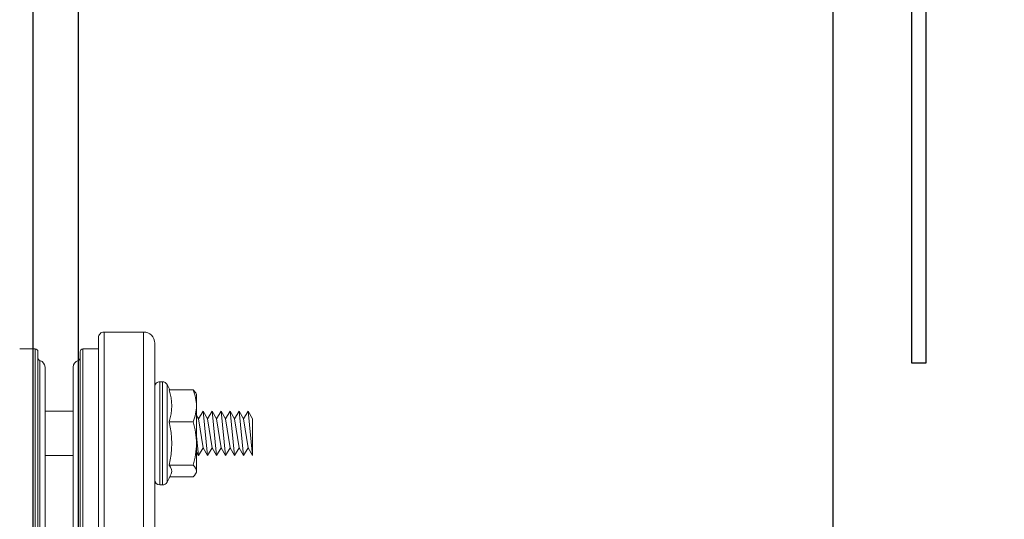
# Model space of a CAD drawing. Extents: x -750 to 90, y 3202 to 3394.
# Tile 7 of 72: x -696.12 to -690.65, y 3313.18 to 3315.96. Entities that reach past the tile are written whole.
import ezdxf

# ---------------------------------------------------------------- set-up
doc = ezdxf.new("R2010")
doc.units = 0
doc.header["$MEASUREMENT"] = 0
doc.layers.get('0').update_dxf_attribs({"linetype": 'CONTINUOUS'})
for name, color, linetype in [('BOARDER-TXT', 2, 'CONTINUOUS'), ('FRP-SUMP', 2, 'CONTINUOUS'), ('GALV-2-PIPE', 3, 'CONTINUOUS'), ('PROBE', 2, 'CONTINUOUS'), ('TEXT', 3, 'CONTINUOUS')]:
    doc.layers.add(name, color=color, linetype=linetype)
doc.styles.add('SIMPLEX', font='simplex')
doc.dimstyles.new('DIM12', dxfattribs={"dimscale": 12, "dimtxt": 0.09375, "dimasz": 0.09375, "dimexe": 0.0625, "dimexo": 0.0625, "dimgap": 0.0625, "dimtad": 1, "dimdec": 4, "dimzin": 3, "dimdsep": 46, "dimlunit": 4, "dimtxsty": 'SIMPLEX', "dimcen": 0, "dimclrd": 3, "dimclre": 3, "dimclrt": 3, "dimadec": 0, "dimazin": 0, "dimtfac": 1, "dimtdec": 4, "dimtmove": 0, "dimatfit": 3, "dimfxl": 1, "dimfrac": 2, "dimtolj": 1, "dimtzin": 3, "dimarcsym": 0})

# ---------------------------------------------------------------- blocks, each defined once
blk = doc.blocks.new('A$C18AC51C3')
at = {"linetype": 'Continuous', "lineweight": 18}
for p, q in [((-0.3906, -5.551), (-0.3906, 0.824)), ((-0.1406, 0.7927), (-0.1406, -5.5198)), ((-0.0391, -5.4416), (-0.0391, 0.7146)), ((0.2106, 0.7302), (0.2106, -5.4573)), ((-0.0279, -5.3931), (-0.0279, 0.6661)), ((0, -5.3557), (0, 0.6287)), ((0.1559, 0.6287), (0.1559, -5.3557)), ((-0.4531, -2.3635), (-0.4531, -5.4885)), ((-0.1718, -5.551), (-0.1718, -2.3635)), ((-0.0547, -5.4573), (-0.0547, -2.3635)), ((0.1838, -5.3931), (0.1838, -2.3635)), ((0.1949, -5.4416), (0.1949, -2.3635)), ((-0.5365, -4.747), (-0.6657, -4.747)), ((-0.5216, -4.7173), (-0.5216, -4.9885)), ((-0.496, -5.275), (-0.496, -4.702)), ((-0.4821, -4.702), (-0.496, -4.702)), ((-0.4821, -4.9885), (-0.4821, -4.702)), ((-0.6806, -4.7644), (-0.6851, -4.772)), ((-0.6851, -4.7794), (-0.6851, -4.772)), ((-0.6851, -4.7794), (-0.6851, -4.9325)), ((-0.5324, -4.8117), (-0.6657, -4.8117)), ((-0.9961, -4.8648), (-0.9711, -4.9081)), ((-0.9961, -4.8648), (-0.9961, -5.069)), ((-0.9961, -5.069), (-0.9961, -4.8648)), ((-0.9961, -4.8648), (-0.9711, -5.1123)), ((-0.9711, -4.9081), (-0.9461, -4.8648)), ((-0.9711, -4.9081), (-0.9461, -5.069)), ((-0.9461, -4.8648), (-0.9211, -4.9081)), ((-0.9461, -4.8648), (-0.9211, -5.1123)), ((-0.9211, -4.9081), (-0.8961, -4.8648)), ((-0.9211, -4.9081), (-0.8961, -5.069)), ((-0.8961, -4.8648), (-0.8711, -4.9081)), ((-0.8961, -4.8648), (-0.8711, -5.1123)), ((-0.8711, -4.9081), (-0.8461, -4.8648)), ((-0.8711, -4.9081), (-0.8461, -5.069)), ((-0.8461, -4.8648), (-0.8211, -4.9081)), ((-0.8461, -4.8648), (-0.8211, -5.1123)), ((-0.8211, -4.9081), (-0.7961, -4.8648)), ((-0.8211, -4.9081), (-0.7961, -5.069)), ((-0.7961, -4.8648), (-0.7711, -4.9081)), ((-0.7961, -4.8648), (-0.7711, -5.1123)), ((-0.7711, -4.9081), (-0.7461, -4.8648)), ((-0.7711, -4.9081), (-0.7461, -5.069)), ((-0.7461, -4.8648), (-0.7211, -4.9081)), ((-0.7461, -4.8648), (-0.7211, -5.1123)), ((-0.7211, -4.9081), (-0.6961, -4.8648)), ((-0.7211, -4.9081), (-0.6961, -5.069)), ((-0.6961, -4.8648), (-0.6851, -4.8838)), ((-0.6961, -4.8648), (-0.6851, -4.9738)), ((0.1559, -4.8648), (0, -4.8648)), ((-0.6851, -4.9325), (-0.6851, -5.1416)), ((-0.5216, -4.9885), (-0.5216, -5.2597)), ((-0.4821, -5.275), (-0.4821, -4.9885)), ((-0.9961, -5.069), (-0.9711, -5.1123)), ((-0.9711, -5.1123), (-0.9461, -5.069)), ((-0.9461, -5.069), (-0.9211, -5.1123)), ((-0.9211, -5.1123), (-0.8961, -5.069)), ((-0.8961, -5.069), (-0.8711, -5.1123)), ((-0.8711, -5.1123), (-0.8461, -5.069)), ((-0.8461, -5.069), (-0.8211, -5.1123)), ((-0.8211, -5.1123), (-0.7961, -5.069)), ((-0.7961, -5.069), (-0.7711, -5.1123)), ((-0.7711, -5.1123), (-0.7461, -5.069)), ((-0.7461, -5.069), (-0.7211, -5.1123)), ((-0.7211, -5.1123), (-0.6961, -5.069)), ((-0.6961, -5.069), (-0.6851, -5.088)), ((-0.5324, -5.0532), (-0.6657, -5.0532)), ((0, -5.1123), (0.1559, -5.1123)), ((-0.6851, -5.1416), (-0.6851, -5.205)), ((-0.6851, -5.205), (-0.6806, -5.2127)), ((-0.5324, -5.23), (-0.6657, -5.23)), ((-0.496, -5.275), (-0.4821, -5.275)), ((-0.1406, -5.4573), (-0.0547, -5.4573)), ((0.2106, -5.4573), (0.2964, -5.4573)), ((-0.3906, -5.551), (-0.1718, -5.551))]:
    blk.add_line(p, q, dxfattribs=at)
for centre, radius, start, end in [((-0.0168, -4.9885), 0.573, 151.7483, 156.973), ((-0.496, -4.731), 0.029, 90, 151.7483), ((-0.4821, -4.731), 0.029, 0, 90), ((-0.0168, -4.9885), 0.573, 204.9243, 208.2517), ((-0.4821, -5.246), 0.029, 270, 0), ((-0.496, -5.246), 0.029, 208.2517, 270), ((-0.0391, -5.3557), 0.0391, 286.6015, 0), ((0.1949, -5.3557), 0.0391, 180, 253.3985), ((-0.0547, -5.4416), 0.0156, 270, 0), ((0.2106, -5.4416), 0.0156, 180, 270), ((-0.3906, -5.4885), 0.0625, 180, 270), ((-0.1718, -5.5198), 0.0312, 270, 0)]:
    blk.add_arc(centre, radius, start, end, dxfattribs=at)
at = {"linetype": 'Continuous', "lineweight": 18, "extrusion": (0, 0, -1)}
for centre, start, end in [((0.0234, -5.4081), 0, 73.3985), ((-0.1793, -5.4081), 106.6015, 180)]:
    blk.add_arc(centre, 0.0156, start, end, dxfattribs=at)
at = {"linetype": 'Continuous', "lineweight": 18}
for centre, major_axis, ratio, start_param, end_param in [((-0.0168, -4.7794), (-0.5305, 0), 0.258819, 6.173619, 6.52103), ((-0.0168, -4.9325), (-0.5305, 0), 0.965926, 6.04534, 6.52103), ((-0.0168, -5.1416), (0.5305, 0), 0.707107, 2.903748, 3.379438)]:
    blk.add_ellipse(centre, major_axis=major_axis, ratio=ratio, start_param=start_param, end_param=end_param, dxfattribs=at)
for points in [[(-0.6657, -4.747), (-0.6775, -4.7576), (-0.6851, -4.7684), (-0.6851, -4.7794)], [(-0.6851, -4.7794), (-0.6851, -4.7904), (-0.6775, -4.8012), (-0.6657, -4.8117)], [(-0.6657, -4.8117), (-0.6775, -4.8513), (-0.6851, -4.8913), (-0.6851, -4.9325)], [(-0.6851, -4.9325), (-0.6851, -4.9735), (-0.6775, -5.0138), (-0.6657, -5.0532)], [(-0.6657, -5.0532), (-0.6775, -5.082), (-0.6851, -5.1117), (-0.6851, -5.1416)], [(-0.6851, -5.1416), (-0.6851, -5.1715), (-0.6774, -5.2014), (-0.6657, -5.23)], [(-0.6657, -5.23), (-0.6721, -5.2243), (-0.6773, -5.2185), (-0.6806, -5.2126)]]:
    blk.add_open_spline(points, degree=3, dxfattribs=at)
blk = doc.blocks.new('A$C0CB26CEE')
at = {"layer": 'GALV-2-PIPE', "rotation": 180}
blk.add_blockref('A$C18AC51C3', (0.1427, 2.303), dxfattribs=at)

msp = doc.modelspace()

# ---------------------------------------------------------------- linework, layer by layer
at = {"layer": 'FRP-SUMP'}
msp.add_lwpolyline([(-696.04343, 3305.38731), (-696.04343, 3324.38499), (-696.04343, 3324.38499, 0.4142136), (-695.79343, 3324.63499), (-695.79343, 3326.1714), (-695.92688, 3326.1714, -0.4142136), (-696.17688, 3326.4214), (-696.17688, 3326.81975), (-696.91342, 3328.13499), (-696.67688, 3328.13499), (-695.92688, 3326.88499), (-695.92688, 3326.38499), (-695.79343, 3326.38499), (-695.54343, 3326.38499), (-695.54343, 3326.38499), (-695.54343, 3326.38499), (-695.54343, 3326.38499), (-695.54343, 3326.38499), (-695.54343, 3324.63499, -0.2679492), (-695.79343, 3324.20197), (-695.79343, 3305.57032, -0.2679492)], format="xyb", dxfattribs=at)
at = {"layer": 'PROBE'}
msp.add_lwpolyline([(-691.60419, 3317.87982), (-691.60419, 3312.86118)], dxfattribs=at)
at = {"layer": 'PROBE', "color": 7}
msp.add_lwpolyline([(-691.0883, 3317.87982), (-691.0883, 3314.04856), (-691.16716, 3314.04856), (-691.16716, 3317.87982)], dxfattribs=at)

# ---------------------------------------------------------------- block references
at = {"layer": 'BOARDER-TXT'}
msp.add_blockref('A$C0CB26CEE', (-695.96404, 3306.36742), dxfattribs=at)

# ---------------------------------------------------------------- leaders
at = {"layer": 'TEXT'}
msp.add_leader([(-686.28978, 3312.31689), (-704.8199, 3329.62821), (-715.95736, 3329.62821)], dimstyle='DIM12', dxfattribs=at)

doc.saveas('drawing.dxf')
